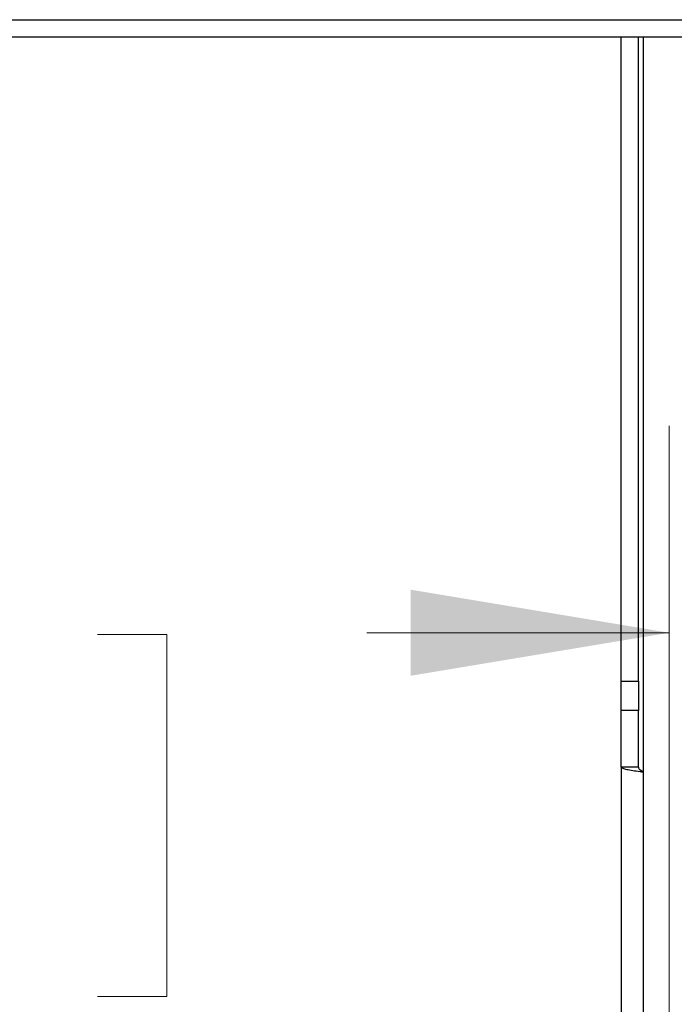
# Model space of a CAD drawing. Header units: inches. Extents: x 5 to 165, y 3 to 108.
# Tile 107 of 139: x 146.23 to 150.18, y 45.35 to 51.3. Entities that reach past the tile are written whole.
import ezdxf

# ---------------------------------------------------------------- set-up
doc = ezdxf.new("R2010")
doc.units = ezdxf.units.IN
doc.header["$LTSCALE"] = 10
doc.header["$MEASUREMENT"] = 0
doc.styles.add('SLDTEXTSTYLE0', font='TXT', dxfattribs={"width": 0.75})
doc.dimstyles.new('SLDDIMSTYLE0', dxfattribs={"dimtxt": 1.377953, "dimasz": 1.56, "dimexe": 0, "dimexo": 0.0625, "dimgap": 0.344488, "dimtad": 0, "dimtih": 1, "dimtoh": 1, "dimrnd": 1e-09, "dimzin": 4, "dimdsep": 46, "dimtxsty": 'SLDTEXTSTYLE0', "dimsah": 1, "dimcen": 0.09, "dimadec": 0, "dimazin": 1, "dimtfac": 1, "dimtofl": 0, "dimtmove": 0, "dimatfit": 3, "dimfxl": 1, "dimfrac": 2, "dimtolj": 1, "dimtzin": 12, "dimarcsym": 0})

# ---------------------------------------------------------------- blocks, each defined once
blk = doc.blocks.new('_D_5')
at = {"color": 216, "linetype": 'Continuous', "lineweight": 18, "true_color": 0x800080}
for p, q in [((138.1474, 35.2723), (138.1474, 48.8426)), ((150.1474, 35.2723), (150.1474, 48.8426)), ((138.1474, 47.5926), (139.4661, 47.5926)), ((150.1474, 47.5926), (148.3227, 47.5926)), ((141.0944, 47.5821), (140.6746, 47.5821)), ((140.6746, 47.5821), (140.6746, 45.3946)), ((146.6943, 47.5821), (147.1141, 47.5821)), ((147.1141, 47.5821), (147.1141, 45.3946)), ((140.6746, 45.3946), (141.0944, 45.3946)), ((147.1141, 45.3946), (146.6943, 45.3946))]:
    blk.add_line(p, q, dxfattribs=at)
for points in [[(138.1474, 47.5926), (139.7074, 47.3326), (139.7074, 47.8526)], [(150.1474, 47.5926), (148.5874, 47.8526), (148.5874, 47.3326)]]:
    blk.add_solid(points, dxfattribs=at)
at = {"color": 216, "linetype": 'Continuous', "lineweight": 18, "true_color": 0x800080, "char_height": 1.37795, "attachment_point": 1, "style": 'SLDTEXTSTYLE0'}
for s, insert in [('12.00', (141.6035, 49.6383)), ('304.80', (141.0944, 47.1709))]:
    blk.add_mtext(s, dxfattribs=dict(at, insert=insert))

msp = doc.modelspace()

# ---------------------------------------------------------------- linework, layer by layer
at = {"color": 7, "linetype": 'Continuous', "lineweight": 25}
for p, q in [((132.527442, 51.296265), (155.767442, 51.296265)), ((132.527442, 51.192265), (155.767442, 51.192265)), ((149.856858, 47.300229), (149.856858, 51.192265)), ((149.961458, 47.300229), (149.961458, 51.192265)), ((149.856858, 47.300229), (149.961458, 47.300229)), ((149.856858, 47.123452), (149.856858, 47.300229)), ((149.961458, 47.300229), (149.961458, 47.123452)), ((149.961458, 47.123452), (149.856858, 47.123452)), ((149.856858, 46.781276), (149.856858, 47.123452)), ((149.961458, 46.781276), (149.961458, 47.123452)), ((149.961458, 46.781276), (149.856858, 46.781276)), ((149.859458, 37.204265), (149.859458, 46.779398)), ((149.991458, 37.204265), (149.991458, 46.751276))]:
    msp.add_line(p, q, dxfattribs=at)
at = {"color": 8, "linetype": 'Continuous', "lineweight": 25}
msp.add_line((149.991458, 46.751276), (149.991458, 51.192265), dxfattribs=at)
at = {"color": 7, "linetype": 'Continuous', "lineweight": 25}
for points, knots in [([(149.856858, 46.781276), (149.858922, 46.778739), (149.862756, 46.774029), (149.890234, 46.767162), (149.926676, 46.760656), (149.962767, 46.755347), (149.984722, 46.752231), (149.991458, 46.751276)], [0, 0, 0, 0, 0.253096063, 0.47005826, 0.687015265, 0.903972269, 1, 1, 1, 1]), ([(149.961458, 46.781276), (149.962001, 46.77853), (149.963049, 46.773232), (149.970761, 46.765392), (149.980677, 46.75813), (149.988069, 46.75343), (149.991458, 46.751276)], [0, 0, 0, 0, 0.27428136, 0.52924972, 0.78416508, 1, 1, 1, 1])]:
    msp.add_open_spline(points, degree=3, knots=knots, dxfattribs=at)

# ---------------------------------------------------------------- dimensions: what is measured, and where the dimension line sits
at = {"color": 216, "linetype": 'Continuous', "lineweight": 18, "true_color": 0x800080}
dim = msp.add_linear_dim(base=(150.147442, 47.592633), p1=(138.147442, 34.772265), p2=(150.147442, 34.772265), dimstyle='SLDDIMSTYLE0', dxfattribs=at)
dim.commit()
dim.dimension.update_dxf_attribs({"geometry": '_D_5', "text_midpoint": (143.894363, 47.592633), "dimtype": 160})

doc.saveas('drawing.dxf')
